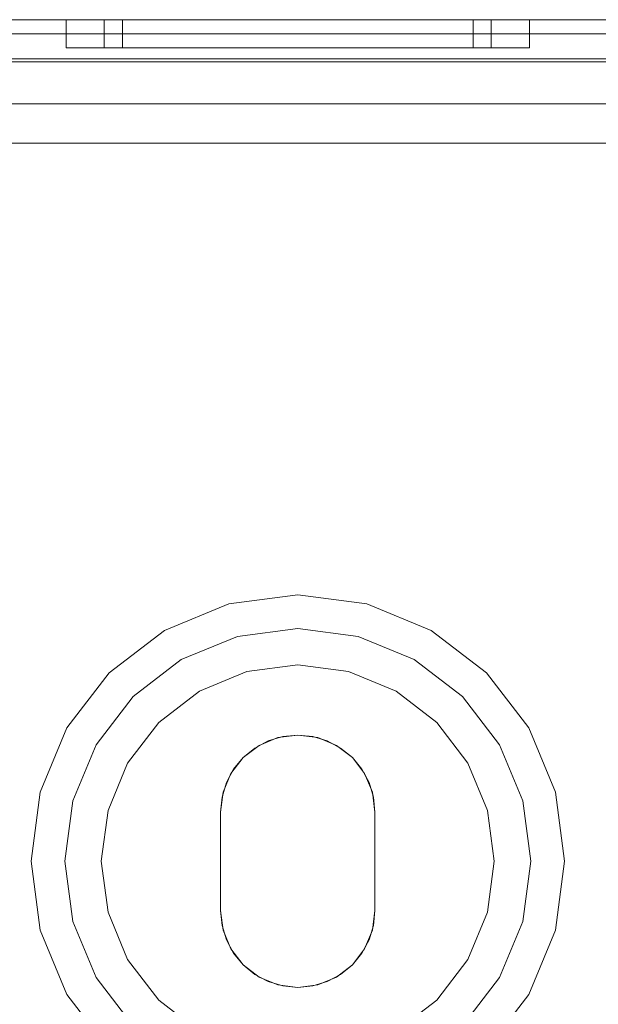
# Model space of a CAD drawing. Extents: x -620 to 300, y 62 to 1112.
# Tile 46 of 200: x -385.988 to -385.576, y 439.184 to 439.886. Entities that reach past the tile are written whole.
import ezdxf

# ---------------------------------------------------------------- set-up
doc = ezdxf.new("R2010")
doc.units = 0
doc.layers.get('0').update_dxf_attribs({"lineweight": 13})

# ---------------------------------------------------------------- blocks, each defined once
blk = doc.blocks.new('Blockreferenz-A06CPVQ3L0')
at = {"color": 9, "linetype": 'ByBlock', "lineweight": -2, "ltscale": 0.13, "true_color": 0xc1c9c4}
for p, q in [((-383.93988, 439.88561), (-386.23988, 439.88561)), ((-383.93988, 439.88561), (-386.23988, 439.88561)), ((-385.08988, 439.88561), (-386.12988, 439.88561)), ((-386.12988, 439.88561), (-385.08988, 439.88561)), ((-384.05988, 439.88561), (-386.11988, 439.88561)), ((-386.11988, 439.88561), (-384.05988, 439.88561)), ((-385.95488, 439.88561), (-385.95488, 439.86561)), ((-385.94925, 439.88561), (-385.95488, 439.88561)), ((-385.95488, 439.88561), (-385.94925, 439.88561)), ((-385.93277, 439.88561), (-385.94925, 439.88561)), ((-385.94925, 439.88561), (-385.93277, 439.88561)), ((-385.90655, 439.88561), (-385.93277, 439.88561)), ((-385.93277, 439.88561), (-385.90655, 439.88561)), ((-385.92778, 439.88561), (-385.92778, 439.86561)), ((-385.92513, 439.88561), (-385.92778, 439.88561)), ((-385.92778, 439.88561), (-385.92513, 439.88561)), ((-385.91728, 439.88561), (-385.92513, 439.88561)), ((-385.92513, 439.88561), (-385.91728, 439.88561)), ((-385.90453, 439.88561), (-385.91728, 439.88561)), ((-385.91728, 439.88561), (-385.90453, 439.88561)), ((-385.91488, 439.88561), (-385.91488, 439.86561)), ((-385.91247, 439.88561), (-385.91488, 439.88561)), ((-385.91488, 439.88561), (-385.91247, 439.88561)), ((-385.90536, 439.88561), (-385.91247, 439.88561)), ((-385.91247, 439.88561), (-385.90536, 439.88561)), ((-385.87238, 439.88561), (-385.90655, 439.88561)), ((-385.90655, 439.88561), (-385.87238, 439.88561)), ((-385.89381, 439.88561), (-385.90536, 439.88561)), ((-385.90536, 439.88561), (-385.89381, 439.88561)), ((-385.88739, 439.88561), (-385.90453, 439.88561)), ((-385.90453, 439.88561), (-385.88739, 439.88561)), ((-385.87826, 439.88561), (-385.89381, 439.88561)), ((-385.89381, 439.88561), (-385.87826, 439.88561)), ((-385.86649, 439.88561), (-385.88739, 439.88561)), ((-385.88739, 439.88561), (-385.86649, 439.88561)), ((-385.85932, 439.88561), (-385.87826, 439.88561)), ((-385.87826, 439.88561), (-385.85932, 439.88561)), ((-385.83258, 439.88561), (-385.87238, 439.88561)), ((-385.87238, 439.88561), (-385.83258, 439.88561)), ((-385.84265, 439.88561), (-385.86649, 439.88561)), ((-385.86649, 439.88561), (-385.84265, 439.88561)), ((-385.83771, 439.88561), (-385.85932, 439.88561)), ((-385.85932, 439.88561), (-385.83771, 439.88561)), ((-385.81678, 439.88561), (-385.84265, 439.88561)), ((-385.84265, 439.88561), (-385.81678, 439.88561)), ((-385.81426, 439.88561), (-385.83771, 439.88561)), ((-385.83771, 439.88561), (-385.81426, 439.88561)), ((-385.78988, 439.88561), (-385.83258, 439.88561)), ((-385.83258, 439.88561), (-385.78988, 439.88561)), ((-385.78988, 439.88561), (-385.81678, 439.88561)), ((-385.81678, 439.88561), (-385.78988, 439.88561)), ((-385.78988, 439.88561), (-385.81426, 439.88561)), ((-385.81426, 439.88561), (-385.78988, 439.88561)), ((-385.76297, 439.88561), (-385.78988, 439.88561)), ((-385.74717, 439.88561), (-385.78988, 439.88561)), ((-385.76549, 439.88561), (-385.78988, 439.88561)), ((-385.78988, 439.88561), (-385.76297, 439.88561)), ((-385.78988, 439.88561), (-385.74717, 439.88561)), ((-385.78988, 439.88561), (-385.76549, 439.88561)), ((-385.74204, 439.88561), (-385.76549, 439.88561)), ((-385.76549, 439.88561), (-385.74204, 439.88561)), ((-385.7371, 439.88561), (-385.76297, 439.88561)), ((-385.76297, 439.88561), (-385.7371, 439.88561)), ((-385.70738, 439.88561), (-385.74717, 439.88561)), ((-385.74717, 439.88561), (-385.70738, 439.88561)), ((-385.72043, 439.88561), (-385.74204, 439.88561)), ((-385.74204, 439.88561), (-385.72043, 439.88561)), ((-385.71326, 439.88561), (-385.7371, 439.88561)), ((-385.7371, 439.88561), (-385.71326, 439.88561)), ((-385.70149, 439.88561), (-385.72043, 439.88561)), ((-385.72043, 439.88561), (-385.70149, 439.88561)), ((-385.69236, 439.88561), (-385.71326, 439.88561)), ((-385.71326, 439.88561), (-385.69236, 439.88561)), ((-385.6732, 439.88561), (-385.70738, 439.88561)), ((-385.70738, 439.88561), (-385.6732, 439.88561)), ((-385.68594, 439.88561), (-385.70149, 439.88561)), ((-385.70149, 439.88561), (-385.68594, 439.88561)), ((-385.67522, 439.88561), (-385.69236, 439.88561)), ((-385.69236, 439.88561), (-385.67522, 439.88561)), ((-385.67439, 439.88561), (-385.68594, 439.88561)), ((-385.68594, 439.88561), (-385.67439, 439.88561)), ((-385.66247, 439.88561), (-385.67522, 439.88561)), ((-385.67522, 439.88561), (-385.66247, 439.88561)), ((-385.66728, 439.88561), (-385.67439, 439.88561)), ((-385.67439, 439.88561), (-385.66728, 439.88561)), ((-385.64698, 439.88561), (-385.6732, 439.88561)), ((-385.6732, 439.88561), (-385.64698, 439.88561)), ((-385.66488, 439.88561), (-385.66728, 439.88561)), ((-385.66728, 439.88561), (-385.66488, 439.88561)), ((-385.66488, 439.86561), (-385.66488, 439.88561)), ((-385.65462, 439.88561), (-385.66247, 439.88561)), ((-385.66247, 439.88561), (-385.65462, 439.88561)), ((-385.65198, 439.88561), (-385.65462, 439.88561)), ((-385.65462, 439.88561), (-385.65198, 439.88561)), ((-385.65198, 439.86561), (-385.65198, 439.88561)), ((-385.6305, 439.88561), (-385.64698, 439.88561)), ((-385.64698, 439.88561), (-385.6305, 439.88561)), ((-385.62488, 439.88561), (-385.6305, 439.88561)), ((-385.6305, 439.88561), (-385.62488, 439.88561)), ((-385.62488, 439.86561), (-385.62488, 439.88561)), ((-386.12988, 439.87561), (-385.08988, 439.87561)), ((-386.12988, 439.87561), (-385.08988, 439.87561)), ((-386.11988, 439.87561), (-384.05988, 439.87561)), ((-384.05988, 439.87561), (-386.11988, 439.87561)), ((-385.95488, 439.86561), (-385.94925, 439.86561)), ((-385.95488, 439.86561), (-385.94925, 439.86561)), ((-385.94925, 439.86561), (-385.93277, 439.86561)), ((-385.94925, 439.86561), (-385.93277, 439.86561)), ((-385.93277, 439.86561), (-385.90655, 439.86561)), ((-385.93277, 439.86561), (-385.90655, 439.86561)), ((-385.92778, 439.86561), (-385.92308, 439.86561)), ((-385.92778, 439.86561), (-385.92308, 439.86561)), ((-385.92308, 439.86561), (-385.9093, 439.86561)), ((-385.92308, 439.86561), (-385.9093, 439.86561)), ((-385.91488, 439.86561), (-385.91062, 439.86561)), ((-385.91488, 439.86561), (-385.91062, 439.86561)), ((-385.91062, 439.86561), (-385.89813, 439.86561)), ((-385.91062, 439.86561), (-385.89813, 439.86561)), ((-385.9093, 439.86561), (-385.88739, 439.86561)), ((-385.9093, 439.86561), (-385.88739, 439.86561)), ((-385.90655, 439.86561), (-385.87238, 439.86561)), ((-385.90655, 439.86561), (-385.87238, 439.86561)), ((-385.89813, 439.86561), (-385.87826, 439.86561)), ((-385.89813, 439.86561), (-385.87826, 439.86561)), ((-385.88739, 439.86561), (-385.85883, 439.86561)), ((-385.88739, 439.86561), (-385.85883, 439.86561)), ((-385.87826, 439.86561), (-385.85238, 439.86561)), ((-385.87826, 439.86561), (-385.85238, 439.86561)), ((-385.87238, 439.86561), (-385.83258, 439.86561)), ((-385.87238, 439.86561), (-385.83258, 439.86561)), ((-385.85883, 439.86561), (-385.82557, 439.86561)), ((-385.85883, 439.86561), (-385.82557, 439.86561)), ((-385.85238, 439.86561), (-385.82223, 439.86561)), ((-385.85238, 439.86561), (-385.82223, 439.86561)), ((-385.83258, 439.86561), (-385.78988, 439.86561)), ((-385.83258, 439.86561), (-385.78988, 439.86561)), ((-385.82557, 439.86561), (-385.78988, 439.86561)), ((-385.82557, 439.86561), (-385.78988, 439.86561)), ((-385.82223, 439.86561), (-385.78988, 439.86561)), ((-385.82223, 439.86561), (-385.78988, 439.86561)), ((-385.78988, 439.86561), (-385.75418, 439.86561)), ((-385.78988, 439.86561), (-385.74717, 439.86561)), ((-385.78988, 439.86561), (-385.75752, 439.86561)), ((-385.78988, 439.86561), (-385.74717, 439.86561)), ((-385.78988, 439.86561), (-385.75418, 439.86561)), ((-385.78988, 439.86561), (-385.75752, 439.86561)), ((-385.75752, 439.86561), (-385.72738, 439.86561)), ((-385.75752, 439.86561), (-385.72738, 439.86561)), ((-385.75418, 439.86561), (-385.72093, 439.86561)), ((-385.75418, 439.86561), (-385.72093, 439.86561)), ((-385.74717, 439.86561), (-385.70738, 439.86561)), ((-385.74717, 439.86561), (-385.70738, 439.86561)), ((-385.72738, 439.86561), (-385.70149, 439.86561)), ((-385.72738, 439.86561), (-385.70149, 439.86561)), ((-385.72093, 439.86561), (-385.69236, 439.86561)), ((-385.72093, 439.86561), (-385.69236, 439.86561)), ((-385.70738, 439.86561), (-385.6732, 439.86561)), ((-385.70738, 439.86561), (-385.6732, 439.86561)), ((-385.70149, 439.86561), (-385.68162, 439.86561)), ((-385.70149, 439.86561), (-385.68162, 439.86561)), ((-385.69236, 439.86561), (-385.67045, 439.86561)), ((-385.69236, 439.86561), (-385.67045, 439.86561)), ((-385.68162, 439.86561), (-385.66913, 439.86561)), ((-385.68162, 439.86561), (-385.66913, 439.86561)), ((-385.6732, 439.86561), (-385.64698, 439.86561)), ((-385.6732, 439.86561), (-385.64698, 439.86561)), ((-385.67045, 439.86561), (-385.65667, 439.86561)), ((-385.67045, 439.86561), (-385.65667, 439.86561)), ((-385.66913, 439.86561), (-385.66488, 439.86561)), ((-385.66913, 439.86561), (-385.66488, 439.86561)), ((-385.65667, 439.86561), (-385.65198, 439.86561)), ((-385.65667, 439.86561), (-385.65198, 439.86561)), ((-385.64698, 439.86561), (-385.6305, 439.86561)), ((-385.64698, 439.86561), (-385.6305, 439.86561)), ((-385.6305, 439.86561), (-385.62488, 439.86561)), ((-385.6305, 439.86561), (-385.62488, 439.86561)), ((-386.23988, 439.85761), (-383.93988, 439.85761)), ((-384.11588, 439.85761), (-386.06388, 439.85761)), ((-386.23988, 439.85561), (-385.38988, 439.85561)), ((-386.06388, 439.82561), (-384.11588, 439.82561)), ((-385.35488, 439.82561), (-386.06388, 439.82561)), ((-386.09734, 439.79761), (-385.35488, 439.79761)), ((-385.35488, 439.79761), (-386.09709, 439.79761)), ((-385.78988, 439.47561), (-385.83905, 439.46913)), ((-385.78988, 439.47561), (-385.83905, 439.46913)), ((-385.7407, 439.46913), (-385.78988, 439.47561)), ((-385.7407, 439.46913), (-385.78988, 439.47561)), ((-385.83905, 439.46913), (-385.88488, 439.45015)), ((-385.83905, 439.46913), (-385.88488, 439.45015)), ((-385.69488, 439.45015), (-385.7407, 439.46913)), ((-385.69488, 439.45015), (-385.7407, 439.46913)), ((-385.83284, 439.44595), (-385.78988, 439.45161)), ((-385.78988, 439.45161), (-385.83284, 439.44595)), ((-385.78988, 439.45161), (-385.74691, 439.44595)), ((-385.74691, 439.44595), (-385.78988, 439.45161)), ((-385.88488, 439.45015), (-385.92423, 439.41996)), ((-385.88488, 439.45015), (-385.92423, 439.41996)), ((-385.87288, 439.42937), (-385.83284, 439.44595)), ((-385.83284, 439.44595), (-385.87288, 439.42937)), ((-385.74691, 439.44595), (-385.70688, 439.42937)), ((-385.70688, 439.42937), (-385.74691, 439.44595)), ((-385.65552, 439.41996), (-385.69488, 439.45015)), ((-385.65552, 439.41996), (-385.69488, 439.45015)), ((-385.90725, 439.40299), (-385.87288, 439.42937)), ((-385.87288, 439.42937), (-385.90725, 439.40299)), ((-385.70688, 439.42937), (-385.6725, 439.40299)), ((-385.6725, 439.40299), (-385.70688, 439.42937)), ((-385.78988, 439.42561), (-385.82611, 439.42084)), ((-385.82611, 439.42084), (-385.78988, 439.42561)), ((-385.75364, 439.42084), (-385.78988, 439.42561)), ((-385.78988, 439.42561), (-385.75364, 439.42084)), ((-385.92423, 439.41996), (-385.95442, 439.38061)), ((-385.92423, 439.41996), (-385.95442, 439.38061)), ((-385.82611, 439.42084), (-385.85988, 439.40685)), ((-385.85988, 439.40685), (-385.82611, 439.42084)), ((-385.71988, 439.40685), (-385.75364, 439.42084)), ((-385.75364, 439.42084), (-385.71988, 439.40685)), ((-385.62533, 439.38061), (-385.65552, 439.41996)), ((-385.62533, 439.38061), (-385.65552, 439.41996)), ((-385.93364, 439.36861), (-385.90725, 439.40299)), ((-385.90725, 439.40299), (-385.93364, 439.36861)), ((-385.85988, 439.40685), (-385.88887, 439.3846)), ((-385.88887, 439.3846), (-385.85988, 439.40685)), ((-385.69088, 439.3846), (-385.71988, 439.40685)), ((-385.71988, 439.40685), (-385.69088, 439.3846)), ((-385.6725, 439.40299), (-385.64611, 439.36861)), ((-385.64611, 439.36861), (-385.6725, 439.40299)), ((-385.95442, 439.38061), (-385.9734, 439.33478)), ((-385.95442, 439.38061), (-385.9734, 439.33478)), ((-385.88887, 439.3846), (-385.91112, 439.35561)), ((-385.91112, 439.35561), (-385.88887, 439.3846)), ((-385.66863, 439.35561), (-385.69088, 439.3846)), ((-385.69088, 439.3846), (-385.66863, 439.35561)), ((-385.60635, 439.33478), (-385.62533, 439.38061)), ((-385.60635, 439.33478), (-385.62533, 439.38061)), ((-385.81738, 439.36824), (-385.80411, 439.37373)), ((-385.80411, 439.37373), (-385.81738, 439.36824)), ((-385.81092, 439.37142), (-385.8006, 439.37455)), ((-385.8006, 439.37455), (-385.81092, 439.37142)), ((-385.80411, 439.37373), (-385.78988, 439.37561)), ((-385.78988, 439.37561), (-385.80411, 439.37373)), ((-385.8006, 439.37455), (-385.78988, 439.37561)), ((-385.78988, 439.37561), (-385.8006, 439.37455)), ((-385.78988, 439.37561), (-385.77915, 439.37455)), ((-385.77915, 439.37455), (-385.78988, 439.37561)), ((-385.78988, 439.37561), (-385.77564, 439.37373)), ((-385.77564, 439.37373), (-385.78988, 439.37561)), ((-385.77915, 439.37455), (-385.76883, 439.37142)), ((-385.76883, 439.37142), (-385.77915, 439.37455)), ((-385.77564, 439.37373), (-385.76238, 439.36824)), ((-385.76238, 439.36824), (-385.77564, 439.37373)), ((-385.95022, 439.32857), (-385.93364, 439.36861)), ((-385.93364, 439.36861), (-385.95022, 439.32857)), ((-385.82877, 439.3595), (-385.81738, 439.36824)), ((-385.81738, 439.36824), (-385.82877, 439.3595)), ((-385.82877, 439.3595), (-385.82043, 439.36634)), ((-385.82043, 439.36634), (-385.82877, 439.3595)), ((-385.82043, 439.36634), (-385.81092, 439.37142)), ((-385.81092, 439.37142), (-385.82043, 439.36634)), ((-385.76883, 439.37142), (-385.75932, 439.36634)), ((-385.75932, 439.36634), (-385.76883, 439.37142)), ((-385.76238, 439.36824), (-385.75098, 439.3595)), ((-385.75098, 439.3595), (-385.76238, 439.36824)), ((-385.75932, 439.36634), (-385.75098, 439.3595)), ((-385.75098, 439.3595), (-385.75932, 439.36634)), ((-385.64611, 439.36861), (-385.62953, 439.32857)), ((-385.62953, 439.32857), (-385.64611, 439.36861)), ((-385.83751, 439.34811), (-385.82877, 439.3595)), ((-385.82877, 439.3595), (-385.83751, 439.34811)), ((-385.83561, 439.35117), (-385.82877, 439.3595)), ((-385.82877, 439.3595), (-385.83561, 439.35117)), ((-385.75098, 439.3595), (-385.74414, 439.35117)), ((-385.74414, 439.35117), (-385.75098, 439.3595)), ((-385.75098, 439.3595), (-385.74224, 439.34811)), ((-385.74224, 439.34811), (-385.75098, 439.3595)), ((-385.91112, 439.35561), (-385.9251, 439.32184)), ((-385.9251, 439.32184), (-385.91112, 439.35561)), ((-385.65465, 439.32184), (-385.66863, 439.35561)), ((-385.66863, 439.35561), (-385.65465, 439.32184)), ((-385.843, 439.33484), (-385.83751, 439.34811)), ((-385.83751, 439.34811), (-385.843, 439.33484)), ((-385.84069, 439.34166), (-385.83561, 439.35117)), ((-385.83561, 439.35117), (-385.84069, 439.34166)), ((-385.74414, 439.35117), (-385.73906, 439.34166)), ((-385.73906, 439.34166), (-385.74414, 439.35117)), ((-385.74224, 439.34811), (-385.73675, 439.33484)), ((-385.73675, 439.33484), (-385.74224, 439.34811)), ((-385.84382, 439.33134), (-385.84069, 439.34166)), ((-385.84069, 439.34166), (-385.84382, 439.33134)), ((-385.73906, 439.34166), (-385.73593, 439.33134)), ((-385.73593, 439.33134), (-385.73906, 439.34166)), ((-385.9734, 439.33478), (-385.97988, 439.28561)), ((-385.9734, 439.33478), (-385.97988, 439.28561)), ((-385.84488, 439.32061), (-385.843, 439.33484)), ((-385.843, 439.33484), (-385.84488, 439.32061)), ((-385.84488, 439.32061), (-385.84382, 439.33134)), ((-385.84382, 439.33134), (-385.84488, 439.32061)), ((-385.73675, 439.33484), (-385.73488, 439.32061)), ((-385.73488, 439.32061), (-385.73675, 439.33484)), ((-385.73593, 439.33134), (-385.73488, 439.32061)), ((-385.73488, 439.32061), (-385.73593, 439.33134)), ((-385.59988, 439.28561), (-385.60635, 439.33478)), ((-385.59988, 439.28561), (-385.60635, 439.33478)), ((-385.95588, 439.28561), (-385.95022, 439.32857)), ((-385.95022, 439.32857), (-385.95588, 439.28561)), ((-385.62953, 439.32857), (-385.62388, 439.28561)), ((-385.62388, 439.28561), (-385.62953, 439.32857)), ((-385.9251, 439.32184), (-385.92988, 439.28561)), ((-385.92988, 439.28561), (-385.9251, 439.32184)), ((-385.84488, 439.28561), (-385.84488, 439.32061)), ((-385.84488, 439.32061), (-385.84488, 439.28561)), ((-385.84488, 439.32061), (-385.84488, 439.32061)), ((-385.84488, 439.25061), (-385.84488, 439.32061)), ((-385.84488, 439.32061), (-385.84488, 439.25061)), ((-385.84488, 439.32061), (-385.84488, 439.32061)), ((-385.73488, 439.32061), (-385.73488, 439.28561)), ((-385.73488, 439.28561), (-385.73488, 439.32061)), ((-385.73488, 439.32061), (-385.73488, 439.32061)), ((-385.73488, 439.32061), (-385.73488, 439.25061)), ((-385.73488, 439.25061), (-385.73488, 439.32061)), ((-385.73488, 439.32061), (-385.73488, 439.32061)), ((-385.64988, 439.28561), (-385.65465, 439.32184)), ((-385.65465, 439.32184), (-385.64988, 439.28561)), ((-385.97988, 439.28561), (-385.9734, 439.23643)), ((-385.97988, 439.28561), (-385.9734, 439.23643)), ((-385.95022, 439.24264), (-385.95588, 439.28561)), ((-385.95588, 439.28561), (-385.95022, 439.24264)), ((-385.92988, 439.28561), (-385.9251, 439.24937)), ((-385.9251, 439.24937), (-385.92988, 439.28561)), ((-385.84488, 439.25061), (-385.84488, 439.28561)), ((-385.84488, 439.28561), (-385.84488, 439.25061)), ((-385.73488, 439.28561), (-385.73488, 439.25061)), ((-385.73488, 439.25061), (-385.73488, 439.28561)), ((-385.65465, 439.24937), (-385.64988, 439.28561)), ((-385.64988, 439.28561), (-385.65465, 439.24937)), ((-385.62388, 439.28561), (-385.62953, 439.24264)), ((-385.62953, 439.24264), (-385.62388, 439.28561)), ((-385.60635, 439.23643), (-385.59988, 439.28561)), ((-385.60635, 439.23643), (-385.59988, 439.28561)), ((-385.9251, 439.24937), (-385.91112, 439.21561)), ((-385.91112, 439.21561), (-385.9251, 439.24937)), ((-385.84382, 439.23988), (-385.84488, 439.25061)), ((-385.84488, 439.25061), (-385.84382, 439.23988)), ((-385.84488, 439.25061), (-385.84488, 439.25061)), ((-385.843, 439.23637), (-385.84488, 439.25061)), ((-385.84488, 439.25061), (-385.843, 439.23637)), ((-385.84488, 439.25061), (-385.84488, 439.25061)), ((-385.73488, 439.25061), (-385.73675, 439.23637)), ((-385.73675, 439.23637), (-385.73488, 439.25061)), ((-385.73488, 439.25061), (-385.73593, 439.23988)), ((-385.73593, 439.23988), (-385.73488, 439.25061)), ((-385.73488, 439.25061), (-385.73488, 439.25061)), ((-385.73488, 439.25061), (-385.73488, 439.25061)), ((-385.66863, 439.21561), (-385.65465, 439.24937)), ((-385.65465, 439.24937), (-385.66863, 439.21561)), ((-385.93364, 439.20261), (-385.95022, 439.24264)), ((-385.95022, 439.24264), (-385.93364, 439.20261)), ((-385.84069, 439.22956), (-385.84382, 439.23988)), ((-385.84382, 439.23988), (-385.84069, 439.22956)), ((-385.73593, 439.23988), (-385.73906, 439.22956)), ((-385.73906, 439.22956), (-385.73593, 439.23988)), ((-385.62953, 439.24264), (-385.64611, 439.20261)), ((-385.64611, 439.20261), (-385.62953, 439.24264)), ((-385.9734, 439.23643), (-385.95442, 439.19061)), ((-385.9734, 439.23643), (-385.95442, 439.19061)), ((-385.83751, 439.22311), (-385.843, 439.23637)), ((-385.843, 439.23637), (-385.83751, 439.22311)), ((-385.73675, 439.23637), (-385.74224, 439.22311)), ((-385.74224, 439.22311), (-385.73675, 439.23637)), ((-385.62533, 439.19061), (-385.60635, 439.23643)), ((-385.62533, 439.19061), (-385.60635, 439.23643)), ((-385.83561, 439.22005), (-385.84069, 439.22956)), ((-385.84069, 439.22956), (-385.83561, 439.22005)), ((-385.73906, 439.22956), (-385.74414, 439.22005)), ((-385.74414, 439.22005), (-385.73906, 439.22956)), ((-385.82877, 439.21172), (-385.83751, 439.22311)), ((-385.83751, 439.22311), (-385.82877, 439.21172)), ((-385.82877, 439.21172), (-385.83561, 439.22005)), ((-385.83561, 439.22005), (-385.82877, 439.21172)), ((-385.74224, 439.22311), (-385.75098, 439.21172)), ((-385.75098, 439.21172), (-385.74224, 439.22311)), ((-385.74414, 439.22005), (-385.75098, 439.21172)), ((-385.75098, 439.21172), (-385.74414, 439.22005)), ((-385.91112, 439.21561), (-385.88887, 439.18661)), ((-385.88887, 439.18661), (-385.91112, 439.21561)), ((-385.69088, 439.18661), (-385.66863, 439.21561)), ((-385.66863, 439.21561), (-385.69088, 439.18661)), ((-385.82043, 439.20488), (-385.82877, 439.21172)), ((-385.82877, 439.21172), (-385.82043, 439.20488)), ((-385.81738, 439.20298), (-385.82877, 439.21172)), ((-385.82877, 439.21172), (-385.81738, 439.20298)), ((-385.81092, 439.1998), (-385.82043, 439.20488)), ((-385.82043, 439.20488), (-385.81092, 439.1998)), ((-385.75932, 439.20488), (-385.76883, 439.1998)), ((-385.76883, 439.1998), (-385.75932, 439.20488)), ((-385.75098, 439.21172), (-385.76238, 439.20298)), ((-385.76238, 439.20298), (-385.75098, 439.21172)), ((-385.75098, 439.21172), (-385.75932, 439.20488)), ((-385.75932, 439.20488), (-385.75098, 439.21172)), ((-385.90725, 439.16823), (-385.93364, 439.20261)), ((-385.93364, 439.20261), (-385.90725, 439.16823)), ((-385.80411, 439.19748), (-385.81738, 439.20298)), ((-385.81738, 439.20298), (-385.80411, 439.19748)), ((-385.8006, 439.19667), (-385.81092, 439.1998)), ((-385.81092, 439.1998), (-385.8006, 439.19667)), ((-385.76883, 439.1998), (-385.77915, 439.19667)), ((-385.77915, 439.19667), (-385.76883, 439.1998)), ((-385.76238, 439.20298), (-385.77564, 439.19748)), ((-385.77564, 439.19748), (-385.76238, 439.20298)), ((-385.64611, 439.20261), (-385.6725, 439.16823)), ((-385.6725, 439.16823), (-385.64611, 439.20261)), ((-385.78988, 439.19561), (-385.80411, 439.19748)), ((-385.80411, 439.19748), (-385.78988, 439.19561)), ((-385.78988, 439.19561), (-385.8006, 439.19667)), ((-385.8006, 439.19667), (-385.78988, 439.19561)), ((-385.77564, 439.19748), (-385.78988, 439.19561)), ((-385.78988, 439.19561), (-385.77564, 439.19748)), ((-385.77915, 439.19667), (-385.78988, 439.19561)), ((-385.78988, 439.19561), (-385.77915, 439.19667)), ((-385.95442, 439.19061), (-385.92423, 439.15126)), ((-385.95442, 439.19061), (-385.92423, 439.15126)), ((-385.88887, 439.18661), (-385.85988, 439.16437)), ((-385.85988, 439.16437), (-385.88887, 439.18661)), ((-385.71988, 439.16437), (-385.69088, 439.18661)), ((-385.69088, 439.18661), (-385.71988, 439.16437)), ((-385.65552, 439.15126), (-385.62533, 439.19061)), ((-385.65552, 439.15126), (-385.62533, 439.19061))]:
    blk.add_line(p, q, dxfattribs=at)

msp = doc.modelspace()

# ---------------------------------------------------------------- block references
at = {"ltscale": 0.13}
msp.add_blockref('Blockreferenz-A06CPVQ3L0', (0, 0), dxfattribs=at)

doc.saveas('drawing.dxf')
